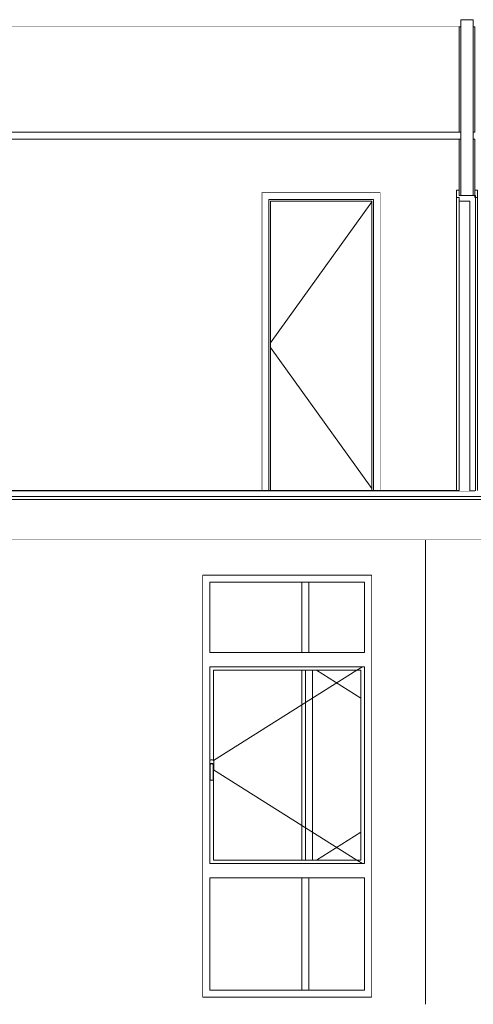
# Model space of a CAD drawing. Header units: millimetres. Extents: x -30280 to 132640, y -81242 to 8968.
# Tile 43 of 46: x 119017 to 122245, y -81242 to -74242. Entities that reach past the tile are written whole.
import ezdxf

# ---------------------------------------------------------------- set-up
doc = ezdxf.new("R2010")
doc.units = ezdxf.units.MM
doc.header["$MEASUREMENT"] = 0
doc.linetypes.add('Wipeout_Contour', pattern=[1000, 0, -1000])
for name, color, linetype in [('09_EI_Mobiliari general', 7, 'Continuous'), ('10_ESTR_Fotjats', 7, 'Continuous'), ('12_FAÇ_Façana', 7, 'Continuous'), ('14_PAV_Paviment existent', 7, 'Continuous'), ('Demolido_08_Envans', 7, 'Continuous'), ('Demolido_Puertas Archicad', 7, 'Continuous'), ('Puertas Archicad', 7, 'Continuous'), ('Ventanas Archicad', 7, 'Continuous')]:
    doc.layers.add(name, color=color, linetype=linetype)
for name, color, linetype, lineweight in [('09_EI_Mobiliari general_Pluma_Nº__88', 7, 'Continuous', 5), ('10_ESTR_Fotjats_Pluma_Nº__1', 7, 'Continuous', 5), ('12_FAÇ_Façana_Pluma_Nº__47', 7, 'Continuous', 20), ('12_FAÇ_Façana_Pluma_Nº__7', 7, 'Continuous', 5), ('14_PAV_Paviment existent_Pluma_Nº__29', 7, 'Continuous', 20), ('Demolido_08_Envans_Pluma_Nº__47', 7, 'Continuous', 20), ('Demolido_Puertas Archicad_Pluma_Nº__1', 7, 'Continuous', 5), ('Ventanas Archicad_Pluma_Nº__47', 7, 'Continuous', 20)]:
    doc.layers.add(name, color=color, linetype=linetype, lineweight=lineweight)
for name, color, linetype, lineweight, true_color in [('Demolido_Puertas Archicad_Pluma_Nº__3', 7, 'Continuous', 5, 0xa4a4a4), ('Puertas Archicad_Pluma_Nº__23', 7, 'Continuous', 5, 0xa4a4a6), ('Puertas Archicad_Pluma_Nº__3', 7, 'Continuous', 5, 0xa4a4a4), ('Ventanas Archicad_Pluma_Nº__3', 7, 'Continuous', 5, 0xa4a4a4)]:
    doc.layers.add(name, color=color, linetype=linetype, lineweight=lineweight, true_color=true_color)

# ---------------------------------------------------------------- blocks, each defined once
blk = doc.blocks.new('Elem Sección_83_2', base_point=(103384.2, -77592.4))
at = {"layer": '10_ESTR_Fotjats_Pluma_Nº__1', "color": 7, "linetype": 'Continuous', "lineweight": 5}
for p, q in [((132640.2, -77632.4), (95027.2, -77632.4)), ((132640.2, -77652.4), (95027.2, -77652.4)), ((132640.2, -77942.4), (95027.2, -77942.4))]:
    blk.add_line(p, q, dxfattribs=at)
at = {"layer": '10_ESTR_Fotjats_Pluma_Nº__1', "color": 7, "linetype": 'Continuous', "lineweight": 5, "flags": 128}
blk.add_lwpolyline([(122255.3, -77592.4), (122220.3, -77592.4), (122145.3, -77592.4)], dxfattribs=at)
blk = doc.blocks.new('Elem Sección_88_2', base_point=(103384.2, -77592.4))
at = {"color": 254, "linetype": 'Wipeout_Contour', "lineweight": 0, "ltscale": 583237.284692}
blk.add_wipeout([(121905.3, -77942.4), (121905.3, -81242.4), (122418.1, -81242.4), (122418.1, -77942.4)], dxfattribs=at).dxf.layer = '09_EI_Mobiliari general'
at = {"layer": '09_EI_Mobiliari general_Pluma_Nº__88', "color": 7, "linetype": 'Continuous', "lineweight": 5}
blk.add_line((122418.1, -81242.4), (122418.1, -77942.4), dxfattribs=at)
blk = doc.blocks.new('Elem Sección_103_2', base_point=(103384.2, -77592.4))
at = {"color": 254, "linetype": 'Wipeout_Contour', "lineweight": 0, "ltscale": 572426.218761}
blk.add_wipeout([(117520.1, -77942.4), (117520.1, -81242.4), (120320.6, -81242.4), (120320.6, -77942.4)], dxfattribs=at).dxf.layer = '12_FAÇ_Façana'
at = {"layer": '12_FAÇ_Façana_Pluma_Nº__47', "color": 7, "linetype": 'Continuous', "lineweight": 20}
for p, q in [((117520.1, -78192.4), (117520.1, -81192.4)), ((120320.6, -78192.4), (120320.6, -81192.4))]:
    blk.add_line(p, q, dxfattribs=at)
blk = doc.blocks.new('Elem Sección_104_2', base_point=(103384.2, -77592.4))
at = {"color": 254, "linetype": 'Wipeout_Contour', "lineweight": 0, "ltscale": 581734.051385}
blk.add_wipeout([(121520.6, -81242.4), (121905.3, -81242.4), (121905.3, -77942.4), (121520.6, -77942.4)], dxfattribs=at).dxf.layer = '12_FAÇ_Façana'
at = {"layer": '12_FAÇ_Façana_Pluma_Nº__47', "color": 7, "linetype": 'Continuous', "lineweight": 20}
for p, q in [((121905.3, -81242.4), (121905.3, -77942.4)), ((121520.6, -78192.4), (121520.6, -81192.4))]:
    blk.add_line(p, q, dxfattribs=at)
blk = doc.blocks.new('Elem Sección_109_2', base_point=(103384.2, -77592.4))
at = {"color": 254, "linetype": 'Wipeout_Contour', "lineweight": 0, "ltscale": 575728.072299}
blk.add_wipeout([(120320.6, -78192.4), (121520.6, -78192.4), (121520.6, -77942.4), (120320.6, -77942.4)], dxfattribs=at).dxf.layer = '12_FAÇ_Façana'
at = {"color": 254, "linetype": 'Wipeout_Contour', "lineweight": 0, "ltscale": 582658.296292}
blk.add_wipeout([(121520.6, -81192.4), (120320.6, -81192.4), (120320.6, -81242.4), (121520.6, -81242.4)], dxfattribs=at).dxf.layer = '12_FAÇ_Façana'
blk = doc.blocks.new('Elem Sección_110_2', base_point=(103384.2, -77592.4))
at = {"color": 254, "linetype": 'Wipeout_Contour', "lineweight": 0, "ltscale": 1731714.83650592}
blk.add_wipeout([(120370.6, -78242.4), (120320.6, -78242.4), (120320.6, -81142.4), (120370.6, -81142.4), (120370.6, -80342.4), (120370.6, -80242.4), (120370.6, -79647.9), (120369.6, -79646.4), (120369.6, -79542.4), (120370.6, -79538.6), (120370.6, -78842.4), (120370.6, -78742.4)], dxfattribs=at).dxf.layer = 'Ventanas Archicad'
at = {"color": 254, "linetype": 'Wipeout_Contour', "lineweight": 0, "ltscale": 1162013.840005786}
blk.add_wipeout([(121470.6, -78842.4), (121470.6, -80242.4), (121470.6, -80342.4), (121470.6, -81142.4), (121520.6, -81142.4), (121520.6, -78242.4), (121470.6, -78242.4), (121470.6, -78742.4)], dxfattribs=at).dxf.layer = 'Ventanas Archicad'
at = {"color": 254, "linetype": 'Wipeout_Contour', "lineweight": 0, "ltscale": 864107.954075}
blk.add_wipeout([(121470.6, -78242.4), (121520.6, -78242.4), (121520.6, -78192.4), (120320.6, -78192.4), (120320.6, -78242.4), (120370.6, -78242.4)], dxfattribs=at).dxf.layer = 'Ventanas Archicad'
at = {"color": 254, "linetype": 'Wipeout_Contour', "lineweight": 0, "ltscale": 577305.798476}
blk.add_wipeout([(120370.6, -78742.4), (120370.6, -78842.4), (121470.6, -78842.4), (121470.6, -78742.4)], dxfattribs=at).dxf.layer = 'Ventanas Archicad'
at = {"color": 254, "linetype": 'Wipeout_Contour', "lineweight": 0, "ltscale": 2452839.315948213}
blk.add_wipeout([(120370.6, -79508.2), (120370.6, -79538.6), (120371.4, -79535.6), (120376.4, -79530.7), (120383.1, -79528.9), (120389.9, -79530.7), (120394.8, -79535.6), (120396.6, -79542.4), (120396.6, -79575.5), (120397.8, -79574.4), (120399.1, -79569.4), (120399.1, -79515.4), (120397.8, -79510.4), (120394.1, -79506.7), (120389.1, -79505.4), (120377.1, -79505.4), (120372.1, -79506.7)], dxfattribs=at).dxf.layer = 'Ventanas Archicad'
at = {"color": 254, "linetype": 'Wipeout_Contour', "lineweight": 0, "ltscale": 577371.167885}
blk.add_wipeout([(120371.6, -79649.4), (120383.1, -79652.4), (120383.1, -79649.3), (120373.5, -79646.8)], dxfattribs=at).dxf.layer = 'Ventanas Archicad'
at = {"color": 254, "linetype": 'Wipeout_Contour', "lineweight": 0, "ltscale": 580603.183782}
blk.add_wipeout([(120370.6, -80242.4), (120370.6, -80342.4), (121470.6, -80342.4), (121470.6, -80242.4)], dxfattribs=at).dxf.layer = 'Ventanas Archicad'
at = {"color": 254, "linetype": 'Wipeout_Contour', "lineweight": 0, "ltscale": 873791.658883}
blk.add_wipeout([(120370.6, -81142.4), (120320.6, -81142.4), (120320.6, -81192.4), (121520.6, -81192.4), (121520.6, -81142.4), (121470.6, -81142.4)], dxfattribs=at).dxf.layer = 'Ventanas Archicad'
at = {"layer": 'Ventanas Archicad_Pluma_Nº__47', "color": 7, "linetype": 'Continuous', "lineweight": 20}
for p, q in [((120320.6, -78192.4), (121520.6, -78192.4)), ((121520.6, -81192.4), (120320.6, -81192.4))]:
    blk.add_line(p, q, dxfattribs=at)
at = {"color": 254, "linetype": 'Wipeout_Contour', "lineweight": 0, "ltscale": 576652.137244}
blk.add_wipeout([(120370.6, -78742.4), (121470.6, -78742.4), (121470.6, -78242.4), (120370.6, -78242.4)], dxfattribs=at).dxf.layer = 'Ventanas Archicad'
at = {"color": 254, "linetype": 'Wipeout_Contour', "lineweight": 0, "ltscale": 580749.59452}
blk.add_wipeout([(121445.6, -78867.4), (121445.6, -80217.4), (121470.6, -80217.4), (121470.6, -78867.4)], dxfattribs=at).dxf.layer = 'Ventanas Archicad'
at = {"color": 254, "linetype": 'Wipeout_Contour', "lineweight": 0, "ltscale": 577406.694757}
blk.add_wipeout([(120383.1, -79649.3), (120383.1, -79652.4), (120394.6, -79649.4), (120392.7, -79646.8)], dxfattribs=at).dxf.layer = 'Ventanas Archicad'
at = {"color": 254, "linetype": 'Wipeout_Contour', "lineweight": 0, "ltscale": 581602.324687}
blk.add_wipeout([(120370.6, -81142.4), (121470.6, -81142.4), (121470.6, -80342.4), (120370.6, -80342.4)], dxfattribs=at).dxf.layer = 'Ventanas Archicad'
at = {"layer": 'Ventanas Archicad_Pluma_Nº__3', "color": 253, "linetype": 'Continuous', "lineweight": 5, "true_color": 0xa4a4a4}
for p, q in [((120370.6, -78742.4), (120370.6, -78242.4)), ((120370.6, -78242.4), (121470.6, -78242.4)), ((121470.6, -78242.4), (121470.6, -78742.4)), ((121470.6, -78742.4), (120370.6, -78742.4)), ((120370.6, -81142.4), (120370.6, -80342.4)), ((120370.6, -80342.4), (121470.6, -80342.4)), ((121470.6, -80342.4), (121470.6, -81142.4)), ((121470.6, -81142.4), (120370.6, -81142.4))]:
    blk.add_line(p, q, dxfattribs=at)
at = {"color": 254, "linetype": 'Wipeout_Contour', "lineweight": 0, "ltscale": 577345.436778}
blk.add_wipeout([(120372.6, -79645.5), (120369.6, -79646.4), (120371.6, -79649.4), (120373.5, -79646.8)], dxfattribs=at).dxf.layer = 'Ventanas Archicad'
at = {"color": 254, "linetype": 'Wipeout_Contour', "lineweight": 0, "ltscale": 577421.216438}
blk.add_wipeout([(120393.6, -79645.5), (120392.7, -79646.8), (120394.6, -79649.4), (120396.6, -79646.4)], dxfattribs=at).dxf.layer = 'Ventanas Archicad'
at = {"color": 254, "linetype": 'Wipeout_Contour', "lineweight": 0, "ltscale": 577227.158008}
blk.add_wipeout([(120369.6, -79646.4), (120372.6, -79645.5), (120372.6, -79542.8), (120369.6, -79542.4)], dxfattribs=at).dxf.layer = 'Ventanas Archicad'
at = {"color": 254, "linetype": 'Wipeout_Contour', "lineweight": 0, "ltscale": 577307.237243}
blk.add_wipeout([(120393.6, -79542.8), (120393.6, -79645.5), (120396.6, -79646.4), (120396.6, -79542.4)], dxfattribs=at).dxf.layer = 'Ventanas Archicad'
at = {"color": 254, "linetype": 'Wipeout_Contour', "lineweight": 0, "ltscale": 577109.14098}
blk.add_wipeout([(120369.6, -79542.4), (120372.6, -79542.8), (120374.1, -79537.2), (120371.4, -79535.6)], dxfattribs=at).dxf.layer = 'Ventanas Archicad'
at = {"color": 254, "linetype": 'Wipeout_Contour', "lineweight": 0, "ltscale": 577183.833666}
blk.add_wipeout([(120392.1, -79537.2), (120393.6, -79542.8), (120396.6, -79542.4), (120394.8, -79535.6)], dxfattribs=at).dxf.layer = 'Ventanas Archicad'
at = {"color": 254, "linetype": 'Wipeout_Contour', "lineweight": 0, "ltscale": 577107.490314}
blk.add_wipeout([(120371.4, -79535.6), (120374.1, -79537.2), (120377.9, -79533.4), (120376.4, -79530.7)], dxfattribs=at).dxf.layer = 'Ventanas Archicad'
at = {"color": 254, "linetype": 'Wipeout_Contour', "lineweight": 0, "ltscale": 577162.248764}
blk.add_wipeout([(120389.9, -79530.7), (120388.3, -79533.4), (120392.1, -79537.2), (120394.8, -79535.6)], dxfattribs=at).dxf.layer = 'Ventanas Archicad'
at = {"color": 254, "linetype": 'Wipeout_Contour', "lineweight": 0, "ltscale": 577118.078115}
blk.add_wipeout([(120376.4, -79530.7), (120377.9, -79533.4), (120383.1, -79532), (120383.1, -79528.9)], dxfattribs=at).dxf.layer = 'Ventanas Archicad'
at = {"color": 254, "linetype": 'Wipeout_Contour', "lineweight": 0, "ltscale": 577138.398306}
blk.add_wipeout([(120383.1, -79528.9), (120383.1, -79532), (120388.3, -79533.4), (120389.9, -79530.7)], dxfattribs=at).dxf.layer = 'Ventanas Archicad'
at = {"color": 254, "linetype": 'Wipeout_Contour', "lineweight": 0, "ltscale": 1731724.719117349}
blk.add_wipeout([(120373.5, -79646.8), (120383.1, -79649.3), (120392.7, -79646.8), (120393.6, -79645.5), (120393.6, -79542.8), (120392.1, -79537.2), (120388.3, -79533.4), (120383.1, -79532), (120377.9, -79533.4), (120374.1, -79537.2), (120372.6, -79542.8), (120372.6, -79645.5)], dxfattribs=at).dxf.layer = 'Ventanas Archicad'
at = {"color": 254, "linetype": 'Wipeout_Contour', "lineweight": 0, "ltscale": 1153446.855959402}
blk.add_wipeout([(120370.6, -78867.4), (120370.6, -79508.2), (120372.1, -79506.7), (120377.1, -79505.4), (120389.1, -79505.4), (120394.1, -79506.7), (120395.6, -79508.2), (120395.6, -78867.4)], dxfattribs=at).dxf.layer = 'Ventanas Archicad'
at = {"color": 254, "linetype": 'Wipeout_Contour', "lineweight": 0, "ltscale": 1011058.00474415}
blk.add_wipeout([(120371.6, -79649.4), (120370.6, -79647.9), (120370.6, -80217.4), (120395.6, -80217.4), (120395.6, -79647.9), (120394.6, -79649.4), (120383.1, -79652.4)], dxfattribs=at).dxf.layer = 'Ventanas Archicad'
at = {"color": 254, "linetype": 'Wipeout_Contour', "lineweight": 0, "ltscale": 866177.590322}
blk.add_wipeout([(120370.6, -78842.4), (120370.6, -78867.4), (120395.6, -78867.4), (121445.6, -78867.4), (121470.6, -78867.4), (121470.6, -78842.4)], dxfattribs=at).dxf.layer = 'Ventanas Archicad'
at = {"color": 254, "linetype": 'Wipeout_Contour', "lineweight": 0, "ltscale": 870682.924499}
blk.add_wipeout([(120395.6, -80217.4), (120370.6, -80217.4), (120370.6, -80242.4), (121470.6, -80242.4), (121470.6, -80217.4), (121445.6, -80217.4)], dxfattribs=at).dxf.layer = 'Ventanas Archicad'
at = {"color": 254, "linetype": 'Wipeout_Contour', "lineweight": 0, "ltscale": 1733471.819380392}
blk.add_wipeout([(120395.6, -79508.2), (120397.8, -79510.4), (120399.1, -79515.4), (120399.1, -79569.4), (120397.8, -79574.4), (120396.6, -79575.5), (120396.6, -79646.4), (120395.6, -79647.9), (120395.6, -80217.4), (121445.6, -80217.4), (121445.6, -78867.4), (120395.6, -78867.4)], dxfattribs=at).dxf.layer = 'Ventanas Archicad'
at = {"layer": 'Ventanas Archicad_Pluma_Nº__3', "color": 253, "linetype": 'Continuous', "lineweight": 5, "true_color": 0xa4a4a4}
for p, q in [((120370.6, -79538.6), (120370.6, -78842.4)), ((120370.6, -78842.4), (121470.6, -78842.4)), ((120395.6, -79508.2), (120395.6, -78867.4)), ((120395.6, -78867.4), (121445.6, -78867.4)), ((121416.3, -78867.4), (120397.2, -79509.8)), ((121456, -78842.4), (121416.3, -78867.4)), ((121445.6, -78867.4), (121445.6, -80217.4)), ((121470.6, -78842.4), (121470.6, -80242.4)), ((120372.1, -79506.7), (120370.6, -79508.2)), ((120377.1, -79505.4), (120372.1, -79506.7)), ((120389.1, -79505.4), (120377.1, -79505.4)), ((120394.1, -79506.7), (120389.1, -79505.4)), ((120397.8, -79510.4), (120394.1, -79506.7)), ((120399.1, -79515.4), (120397.8, -79510.4)), ((120399.1, -79569.4), (120399.1, -79515.4)), ((120369.6, -79542.4), (120371.4, -79535.6)), ((120369.6, -79646.4), (120369.6, -79542.4)), ((120371.4, -79535.6), (120376.4, -79530.7)), ((120372.6, -79542.8), (120374.1, -79537.2)), ((120372.6, -79645.5), (120372.6, -79542.8)), ((120374.1, -79537.2), (120377.9, -79533.4)), ((120376.4, -79530.7), (120383.1, -79528.9)), ((120377.9, -79533.4), (120383.1, -79532)), ((120383.1, -79528.9), (120389.9, -79530.7)), ((120383.1, -79532), (120388.3, -79533.4)), ((120388.3, -79533.4), (120392.1, -79537.2)), ((120389.9, -79530.7), (120394.8, -79535.6)), ((120392.1, -79537.2), (120393.6, -79542.8)), ((120393.6, -79542.8), (120393.6, -79645.5)), ((120394.8, -79535.6), (120396.6, -79542.4)), ((120396.6, -79542.4), (120396.6, -79646.4)), ((120396.6, -79575.5), (120397.8, -79574.4)), ((121416.3, -80217.4), (120397.2, -79574.9)), ((120397.8, -79574.4), (120399.1, -79569.4)), ((120371.6, -79649.4), (120369.6, -79646.4)), ((120370.6, -80242.4), (120370.6, -79647.9)), ((120383.1, -79652.4), (120371.6, -79649.4)), ((120373.5, -79646.8), (120372.6, -79645.5)), ((120383.1, -79649.3), (120373.5, -79646.8)), ((120392.7, -79646.8), (120383.1, -79649.3)), ((120394.6, -79649.4), (120383.1, -79652.4)), ((120393.6, -79645.5), (120392.7, -79646.8)), ((120396.6, -79646.4), (120394.6, -79649.4)), ((120395.6, -80217.4), (120395.6, -79647.9)), ((121445.6, -80217.4), (120395.6, -80217.4)), ((121456, -80242.4), (121416.3, -80217.4)), ((121470.6, -80242.4), (120370.6, -80242.4))]:
    blk.add_line(p, q, dxfattribs=at)
blk = doc.blocks.new('Elem Sección_121_2', base_point=(103384.2, -77592.4))
at = {"layer": '12_FAÇ_Façana_Pluma_Nº__47', "color": 7, "linetype": 'Continuous', "lineweight": 20}
for p, q in [((121025.3, -78742.4), (121025.3, -78242.4)), ((121025.3, -80217.4), (121025.3, -78867.4)), ((121025.3, -81142.4), (121025.3, -80342.4))]:
    blk.add_line(p, q, dxfattribs=at)
blk = doc.blocks.new('Elem Sección_125_2', base_point=(103384.2, -77592.4))
at = {"layer": 'Ventanas Archicad_Pluma_Nº__3', "color": 253, "linetype": 'Continuous', "lineweight": 5, "true_color": 0xa4a4a4}
for p, q in [((121075.3, -78242.4), (121075.3, -78742.4)), ((121050.3, -80217.4), (121050.3, -78867.4)), ((121100.3, -78867.4), (121100.3, -80217.4)), ((121129.6, -78867.4), (121445.6, -79066.6)), ((121129.6, -80217.4), (121445.6, -80018.1)), ((121075.3, -80342.4), (121075.3, -81142.4))]:
    blk.add_line(p, q, dxfattribs=at)
blk = doc.blocks.new('Elem Sección_126_2', base_point=(103384.2, -77592.4))
at = {"layer": '10_ESTR_Fotjats_Pluma_Nº__1', "color": 7, "linetype": 'Continuous', "lineweight": 5}
for p, q in [((122245.3, -74242.4), (122155.3, -74242.4)), ((122145.3, -74292.4), (116231.2, -74292.4)), ((122155.3, -74292.4), (122145.3, -74292.4)), ((122255.3, -74292.4), (122245.3, -74292.4))]:
    blk.add_line(p, q, dxfattribs=at)
blk = doc.blocks.new('Elem Sección_135_2', base_point=(103384.2, -77592.4))
at = {"color": 254, "linetype": 'Wipeout_Contour', "lineweight": 0, "ltscale": 571927.410145}
blk.add_wipeout([(120740.1, -77590.4), (120790.1, -77590.4), (120790.1, -75520.4), (120740.1, -75470.4)], dxfattribs=at).dxf.layer = 'Demolido_Puertas Archicad'
at = {"color": 254, "linetype": 'Wipeout_Contour', "lineweight": 0, "ltscale": 574612.482947}
blk.add_wipeout([(121534.1, -77590.4), (121584.1, -77590.4), (121584.1, -75470.4), (121534.1, -75520.4)], dxfattribs=at).dxf.layer = 'Demolido_Puertas Archicad'
at = {"color": 254, "linetype": 'Wipeout_Contour', "lineweight": 0, "ltscale": 571032.129173}
blk.add_wipeout([(120740.1, -75470.4), (120790.1, -75520.4), (121534.1, -75520.4), (121584.1, -75470.4)], dxfattribs=at).dxf.layer = 'Demolido_Puertas Archicad'
at = {"layer": 'Demolido_Puertas Archicad_Pluma_Nº__1', "color": 7, "linetype": 'Continuous', "lineweight": 5}
for p, q in [((120740.1, -75470.4), (120740.1, -77590.4)), ((121584.1, -75470.4), (120740.1, -75470.4)), ((121584.1, -77590.4), (121584.1, -75470.4))]:
    blk.add_line(p, q, dxfattribs=at)
at = {"color": 254, "linetype": 'Wipeout_Contour', "lineweight": 0, "ltscale": 572071.359938}
blk.add_wipeout([(120790.1, -75532.4), (120790.1, -77590.4), (120802.1, -77590.4), (120802.1, -75532.4)], dxfattribs=at).dxf.layer = 'Demolido_Puertas Archicad'
at = {"color": 254, "linetype": 'Wipeout_Contour', "lineweight": 0, "ltscale": 574546.58998}
blk.add_wipeout([(121522.1, -77590.4), (121534.1, -77590.4), (121534.1, -75532.4), (121522.1, -75532.4)], dxfattribs=at).dxf.layer = 'Demolido_Puertas Archicad'
at = {"color": 254, "linetype": 'Wipeout_Contour', "lineweight": 0, "ltscale": 856653.303797}
blk.add_wipeout([(121534.1, -75520.4), (120790.1, -75520.4), (120790.1, -75532.4), (120802.1, -75532.4), (121522.1, -75532.4), (121534.1, -75532.4)], dxfattribs=at).dxf.layer = 'Demolido_Puertas Archicad'
at = {"color": 254, "linetype": 'Wipeout_Contour', "lineweight": 0, "ltscale": 573308.959678}
blk.add_wipeout([(121522.1, -75532.4), (120802.1, -75532.4), (120802.1, -77590.4), (121522.1, -77590.4)], dxfattribs=at).dxf.layer = 'Demolido_Puertas Archicad'
at = {"layer": 'Demolido_Puertas Archicad_Pluma_Nº__1', "color": 7, "linetype": 'Continuous', "lineweight": 5}
for p, q in [((120790.1, -77590.4), (120790.1, -75520.4)), ((120790.1, -75520.4), (121534.1, -75520.4)), ((121534.1, -75520.4), (121534.1, -77590.4)), ((120802.1, -77590.4), (120802.1, -75532.4)), ((120802.1, -75532.4), (121522.1, -75532.4)), ((121522.1, -75532.4), (121522.1, -77590.4))]:
    blk.add_line(p, q, dxfattribs=at)
at = {"layer": 'Demolido_Puertas Archicad_Pluma_Nº__3', "color": 253, "linetype": 'Continuous', "lineweight": 5, "true_color": 0xa4a4a4}
for p, q in [((121522.1, -75537.1), (120802.1, -76539.7)), ((121522.1, -77575.7), (120802.1, -76573.1))]:
    blk.add_line(p, q, dxfattribs=at)
blk = doc.blocks.new('Elem Sección_138_2', base_point=(103384.2, -77592.4))
at = {"color": 254, "linetype": 'Wipeout_Contour', "lineweight": 0, "ltscale": 2405437.458843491}
blk.add_wipeout([(116231.2, -75092.4), (116231.2, -75455.4), (116250.2, -75455.4), (116250.2, -75505.4), (116250.2, -77590.4), (117358.8, -77590.4), (117358.8, -75455.4), (118932.8, -75455.4), (118932.8, -77590.4), (120740.1, -77590.4), (120740.1, -75470.4), (121584.1, -75470.4), (121584.1, -77590.4), (122126.3, -77590.4), (122126.3, -75455.4), (122145.3, -75455.4), (122145.3, -75092.4)], dxfattribs=at).dxf.layer = 'Demolido_08_Envans'
at = {"color": 254, "linetype": 'Wipeout_Contour', "lineweight": 0, "ltscale": 702966.169592}
blk.add_wipeout([(116221.2, -75042.4), (116221.2, -75092.4), (122155.3, -75092.4), (122155.3, -75042.4), (117595.3, -75042.4)], dxfattribs=at).dxf.layer = 'Demolido_08_Envans'
at = {"layer": 'Demolido_08_Envans_Pluma_Nº__47', "color": 7, "linetype": 'Continuous', "lineweight": 20}
blk.add_line((122145.3, -75092.4), (116231.2, -75092.4), dxfattribs=at)
at = {"color": 254, "linetype": 'Wipeout_Contour', "lineweight": 0, "ltscale": 562616.994365}
blk.add_wipeout([(116231.2, -75042.4), (122145.3, -75042.4), (122145.3, -74292.4), (116231.2, -74292.4)], dxfattribs=at).dxf.layer = 'Demolido_08_Envans'
at = {"layer": 'Demolido_08_Envans_Pluma_Nº__47', "color": 7, "linetype": 'Continuous', "lineweight": 20}
blk.add_line((116231.2, -75042.4), (122145.3, -75042.4), dxfattribs=at)
blk = doc.blocks.new('Elem Sección_155_2', base_point=(103384.2, -77592.4))
at = {"layer": 'Puertas Archicad_Pluma_Nº__3', "color": 253, "linetype": 'Continuous', "lineweight": 5, "true_color": 0xa4a4a4}
for p, q in [((122145.3, -75455.4), (122126.3, -75455.4)), ((122274.3, -75455.4), (122255.3, -75455.4))]:
    blk.add_line(p, q, dxfattribs=at)
at = {"color": 254, "linetype": 'Wipeout_Contour', "lineweight": 0, "ltscale": 576576.214608}
blk.add_wipeout([(122126.3, -77590.4), (122145.3, -77590.4), (122145.3, -75505.4), (122126.3, -75505.4)], dxfattribs=at).dxf.layer = 'Puertas Archicad'
at = {"color": 254, "linetype": 'Wipeout_Contour', "lineweight": 0, "ltscale": 577021.977529}
blk.add_wipeout([(122260.3, -75505.4), (122260.3, -77590.4), (122274.3, -77590.4), (122274.3, -75505.4)], dxfattribs=at).dxf.layer = 'Puertas Archicad'
at = {"layer": 'Puertas Archicad_Pluma_Nº__23', "color": 253, "linetype": 'Continuous', "lineweight": 5, "true_color": 0xa4a4a6}
for q in [(122255.3, -75492.4), (122260.3, -75520.4)]:
    blk.add_line((122260.3, -75492.4), q, dxfattribs=at)
at = {"layer": 'Puertas Archicad_Pluma_Nº__3', "color": 253, "linetype": 'Continuous', "lineweight": 5, "true_color": 0xa4a4a4}
for p, q in [((122274.3, -75455.4), (122274.3, -75505.4)), ((122260.3, -75520.4), (122260.3, -77592.4)), ((122260.4, -75520.4), (122260.4, -75586)), ((122274.3, -75505.4), (122274.3, -77590.4)), ((122260.4, -75627), (122260.4, -75692.7)), ((122260.4, -75733.7), (122260.4, -75799.3)), ((122260.4, -75840.3), (122260.4, -75906)), ((122260.4, -75947), (122260.4, -76012.6)), ((122260.4, -76053.6), (122260.4, -76119.3)), ((122260.4, -76160.3), (122260.4, -76225.9)), ((122260.4, -76267), (122260.4, -76297.9)), ((122260.4, -76845.8), (122260.4, -76814.8)), ((122260.4, -76952.4), (122260.4, -76886.8)), ((122260.4, -77059.1), (122260.4, -76993.5)), ((122260.4, -77165.8), (122260.4, -77100.1)), ((122260.4, -77272.4), (122260.4, -77206.8)), ((122260.4, -77379.1), (122260.4, -77313.4)), ((122260.4, -77485.7), (122260.4, -77420.1)), ((122260.4, -77590.4), (122260.4, -77526.7))]:
    blk.add_line(p, q, dxfattribs=at)
at = {"color": 254, "linetype": 'Wipeout_Contour', "lineweight": 0, "ltscale": 576766.061924}
blk.add_wipeout([(122220.3, -75532.4), (122145.3, -75532.4), (122145.3, -77592.4), (122220.3, -77592.4)], dxfattribs=at).dxf.layer = 'Puertas Archicad'
at = {"layer": 'Puertas Archicad_Pluma_Nº__23', "color": 253, "linetype": 'Continuous', "lineweight": 5, "true_color": 0xa4a4a6}
for p in [(122145.3, -75505.4), (122220.3, -75532.4)]:
    blk.add_line(p, (122145.3, -75532.4), dxfattribs=at)
at = {"layer": 'Puertas Archicad_Pluma_Nº__3', "color": 253, "linetype": 'Continuous', "lineweight": 5, "true_color": 0xa4a4a4}
for p, q in [((122126.3, -75455.4), (122126.3, -75505.4)), ((122126.3, -75505.4), (122126.3, -77590.4)), ((122145.3, -75505.4), (122126.3, -75505.4)), ((122255.3, -75492.4), (122255.3, -75505.4)), ((122274.3, -75505.4), (122255.3, -75505.4)), ((122145.3, -75532.4), (122145.3, -77590.4)), ((122220.2, -75537.6), (122220.2, -76297.9)), ((122220.3, -75532.4), (122220.3, -77592.4)), ((122220.2, -77575.2), (122220.2, -76814.8))]:
    blk.add_line(p, q, dxfattribs=at)
blk = doc.blocks.new('Elem Sección_156_2', base_point=(103384.2, -77592.4))
at = {"layer": '12_FAÇ_Façana_Pluma_Nº__7', "color": 7, "linetype": 'Continuous', "lineweight": 5}
for p, q in [((122145.3, -74292.4), (122145.3, -75042.4)), ((122255.3, -74292.4), (122255.3, -75042.4)), ((122155.3, -75042.4), (122145.3, -75042.4)), ((122155.3, -75092.4), (122145.3, -75092.4)), ((122255.3, -75042.4), (122245.3, -75042.4)), ((122255.3, -75092.4), (122245.3, -75092.4))]:
    blk.add_line(p, q, dxfattribs=at)
at = {"layer": '12_FAÇ_Façana_Pluma_Nº__7', "color": 7, "linetype": 'Continuous', "lineweight": 5, "flags": 128}
for points in [[(122155.3, -74242.4), (122155.3, -74292.4), (122155.3, -75042.4), (122155.3, -75092.4), (122155.3, -75492.4)], [(122245.3, -74242.4), (122245.3, -74292.4), (122245.3, -75042.4), (122245.3, -75092.4), (122245.3, -75492.4)], [(122145.3, -75092.4), (122145.3, -75455.4), (122145.3, -75492.4)], [(122255.3, -75092.4), (122255.3, -75455.4), (122255.3, -75492.4)], [(122255.3, -75492.4), (122245.3, -75492.4), (122155.3, -75492.4), (122145.3, -75492.4)]]:
    blk.add_lwpolyline(points, dxfattribs=at)
blk = doc.blocks.new('Elem Sección_158_2', base_point=(103384.2, -77592.4))
at = {"layer": '14_PAV_Paviment existent_Pluma_Nº__29', "color": 7, "linetype": 'Continuous', "lineweight": 20}
for q in [(116231.2, -77590.4), (122145.3, -77592.4)]:
    blk.add_line((122145.3, -77590.4), q, dxfattribs=at)
at = {"layer": '14_PAV_Paviment existent_Pluma_Nº__29', "color": 7, "linetype": 'Continuous', "lineweight": 20, "flags": 128}
blk.add_lwpolyline([(122145.3, -77592.4), (116236.2, -77592.4), (116231.2, -77592.4)], dxfattribs=at)

msp = doc.modelspace()

# ---------------------------------------------------------------- block references
at = {"layer": '10_ESTR_Fotjats', "lineweight": 0}
for name in ['Elem Sección_126_2', 'Elem Sección_83_2']:
    msp.add_blockref(name, (103384.179, -77592.372), dxfattribs=at)

# ---------------------------------------------------------------- next in the draw order: block references
at = {"layer": '09_EI_Mobiliari general', "lineweight": 0}
msp.add_blockref('Elem Sección_88_2', (103384.179, -77592.372), dxfattribs=at)
at = {"layer": '12_FAÇ_Façana', "lineweight": 0}
msp.add_blockref('Elem Sección_103_2', (103384.179, -77592.372), dxfattribs=at)
at = {"layer": 'Demolido_Puertas Archicad', "lineweight": 0}
msp.add_blockref('Elem Sección_135_2', (103384.179, -77592.372), dxfattribs=at)

# ---------------------------------------------------------------- next in the draw order: block references
at = {"layer": '12_FAÇ_Façana', "lineweight": 0}
msp.add_blockref('Elem Sección_104_2', (103384.179, -77592.372), dxfattribs=at)
at = {"layer": 'Demolido_08_Envans', "lineweight": 0}
msp.add_blockref('Elem Sección_138_2', (103384.179, -77592.372), dxfattribs=at)

# ---------------------------------------------------------------- next in the draw order: block references
at = {"layer": '12_FAÇ_Façana', "lineweight": 0}
msp.add_blockref('Elem Sección_109_2', (103384.179, -77592.372), dxfattribs=at)
at = {"layer": 'Puertas Archicad', "lineweight": 0}
msp.add_blockref('Elem Sección_155_2', (103384.179, -77592.372), dxfattribs=at)

# ---------------------------------------------------------------- next in the draw order: block references
at = {"layer": '12_FAÇ_Façana', "lineweight": 0}
msp.add_blockref('Elem Sección_156_2', (103384.179, -77592.372), dxfattribs=at)
at = {"layer": '14_PAV_Paviment existent', "lineweight": 0}
msp.add_blockref('Elem Sección_158_2', (103384.179, -77592.372), dxfattribs=at)
at = {"layer": 'Ventanas Archicad', "lineweight": 0}
msp.add_blockref('Elem Sección_110_2', (103384.179, -77592.372), dxfattribs=at)

# ---------------------------------------------------------------- next in the draw order: block references
at = {"layer": '12_FAÇ_Façana', "lineweight": 0}
msp.add_blockref('Elem Sección_121_2', (103384.179, -77592.372), dxfattribs=at)
at = {"layer": 'Ventanas Archicad', "lineweight": 0}
msp.add_blockref('Elem Sección_125_2', (103384.179, -77592.372), dxfattribs=at)

doc.saveas('drawing.dxf')
